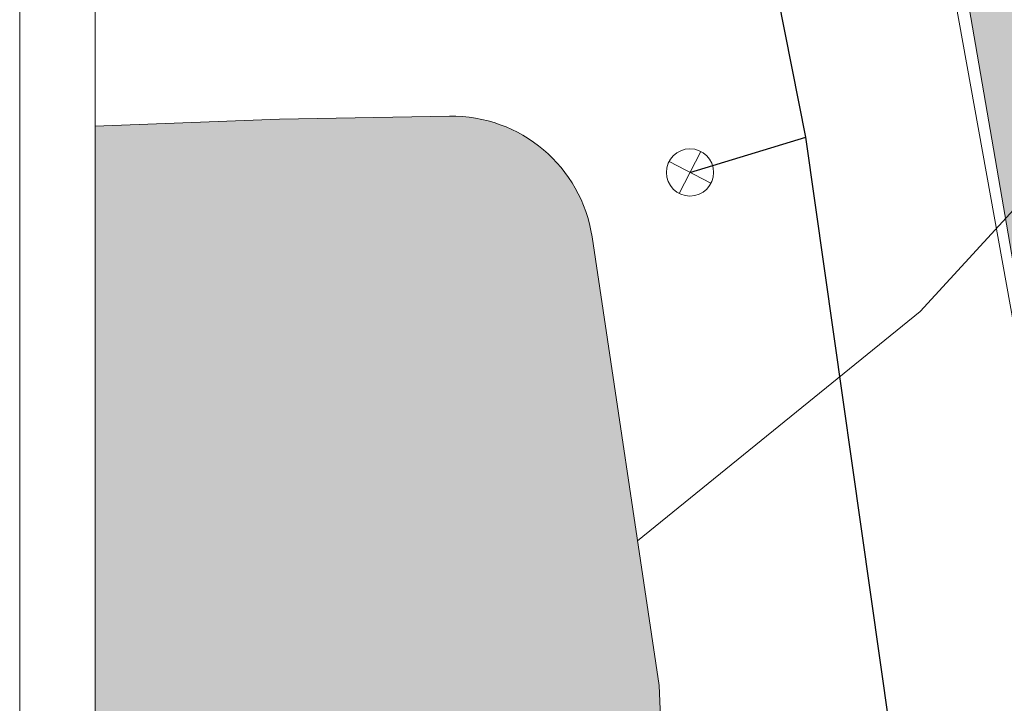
# Model space of a CAD drawing. Header units: metres. Extents: x 2643011 to 2643179, y 1217594 to 1217713.
# Tile 15 of 60: x 2643051 to 2643072, y 1217630 to 1217645. Entities that reach past the tile are written whole.
import ezdxf

# ---------------------------------------------------------------- set-up
doc = ezdxf.new("R2010")
doc.units = ezdxf.units.M
doc.linetypes.add('AUSGEZOGEN', pattern=[0])
for name, color, linetype in [('XR$1$_65365', 7, 'Continuous'), ('XR$1$_65371', 7, 'Continuous'), ('XR$1$_65373', 7, 'Continuous'), ('XR$1$_65395', 7, 'Continuous'), ('XR$1$_65397', 7, 'Continuous'), ('XR$1$_65400', 7, 'Continuous'), ('XR$1$_65410', 7, 'Continuous'), ('XR$1$_65411', 7, 'Continuous'), ('XR$1$_65414', 7, 'Continuous'), ('XR$1$_65415', 7, 'Continuous')]:
    doc.layers.add(name, color=color, linetype=linetype)

msp = doc.modelspace()

# ---------------------------------------------------------------- hatches: boundary and pattern name
at = {"layer": 'XR$1$_65410', "linetype": 'AUSGEZOGEN', "lineweight": 20, "true_color": 0xc4c4ff, "transparency": 33554687}
msp.add_hatch(color=254, dxfattribs=at).paths.add_polyline_path([(2643065.538, 1217617.037), (2643064.974, 1217630.458), (2643063.55, 1217639.959), (2643063.526, 1217640.096), (2643063.496, 1217640.232), (2643063.459, 1217640.367), (2643063.417, 1217640.499), (2643063.368, 1217640.63), (2643063.313, 1217640.758), (2643063.252, 1217640.883), (2643063.186, 1217641.006), (2643063.114, 1217641.125), (2643063.036, 1217641.241), (2643062.953, 1217641.353), (2643062.865, 1217641.461), (2643062.773, 1217641.565), (2643062.675, 1217641.664), (2643062.573, 1217641.759), (2643062.466, 1217641.849), (2643062.356, 1217641.934), (2643062.242, 1217642.014), (2643062.124, 1217642.088), (2643062.003, 1217642.157), (2643061.878, 1217642.22), (2643061.751, 1217642.277), (2643061.622, 1217642.328), (2643061.49, 1217642.374), (2643061.356, 1217642.413), (2643061.221, 1217642.446), (2643061.084, 1217642.472), (2643060.946, 1217642.492), (2643060.808, 1217642.506), (2643060.668, 1217642.513), (2643060.529, 1217642.514), (2643056.93, 1217642.449), (2643053.034, 1217642.306), (2643053.034, 1217594.387), (2643067.818, 1217594.387)])
at = {"layer": 'XR$1$_65414', "linetype": 'AUSGEZOGEN', "lineweight": 20, "true_color": 0xf0f0ea, "transparency": 33554687}
msp.add_hatch(color=7, dxfattribs=at).paths.add_polyline_path([(2643072.693, 1217656.568), (2643069.603, 1217655.999), (2643073.413, 1217633.883), (2643075.752, 1217620.307), (2643078.7, 1217620.737), (2643076.361, 1217634.313)])

# ---------------------------------------------------------------- linework, layer by layer
at = {"layer": 'XR$1$_65365', "color": 7, "linetype": 'AUSGEZOGEN', "lineweight": 13, "transparency": 33554687}
msp.add_line((2643053.034, 1217594.387), (2643053.034, 1217653.787), dxfattribs=at)
at = {"layer": 'XR$1$_65365', "color": 7, "linetype": 'AUSGEZOGEN', "lineweight": 18, "transparency": 33554687}
for p, q in [((2643053.034, 1217594.387), (2643053.034, 1217653.787)), ((2643051.433, 1217652.187), (2643051.433, 1217595.987))]:
    msp.add_line(p, q, dxfattribs=at)
at = {"layer": 'XR$1$_65371', "color": 5, "linetype": 'AUSGEZOGEN', "lineweight": 20, "transparency": 33554687}
msp.add_lwpolyline([(2643089.306, 1217659.246), (2643089.172, 1217659.15), (2643089.041, 1217659.053), (2643088.911, 1217658.956), (2643088.783, 1217658.857), (2643086.673, 1217656.015), (2643070.499, 1217638.381), (2643064.514, 1217633.524)], dxfattribs=at)
at = {"layer": 'XR$1$_65373', "color": 3, "linetype": 'AUSGEZOGEN', "lineweight": 20, "transparency": 33554687}
msp.add_line((2643069.908, 1217652.404), (2643077.712, 1217608.91), dxfattribs=at)
at = {"layer": 'XR$1$_65395', "color": 1, "linetype": 'AUSGEZOGEN', "lineweight": 18, "transparency": 33554687}
for p, q in [((2643065.854, 1217641.767), (2643065.392, 1217640.88)), ((2643066.066, 1217641.093), (2643065.179, 1217641.554))]:
    msp.add_line(p, q, dxfattribs=at)
msp.add_circle((2643065.623, 1217641.323), 0.5, dxfattribs=at)
at = {"layer": 'XR$1$_65397', "color": 12, "linetype": 'AUSGEZOGEN', "lineweight": 25, "transparency": 33554687}
for p, q in [((2643068.079, 1217642.072), (2643066.472, 1217650.115)), ((2643065.623, 1217641.323), (2643068.079, 1217642.072)), ((2643072.972, 1217607.497), (2643068.079, 1217642.072))]:
    msp.add_line(p, q, dxfattribs=at)
at = {"layer": 'XR$1$_65400', "color": 250, "linetype": 'AUSGEZOGEN', "lineweight": 18, "transparency": 33554687}
for p, q in [((2643056.93, 1217642.449), (2643060.529, 1217642.514)), ((2643053.034, 1217642.306), (2643056.93, 1217642.449)), ((2643063.55, 1217639.959), (2643064.974, 1217630.458)), ((2643064.974, 1217630.458), (2643065.538, 1217617.037))]:
    msp.add_line(p, q, dxfattribs=at)
msp.add_arc((2643060.583, 1217639.514), 3, 8.525, 91.0297, dxfattribs=at)
at = {"layer": 'XR$1$_65411', "color": 8, "linetype": 'AUSGEZOGEN', "lineweight": 18, "transparency": 33554687}
msp.add_line((2643077.497, 1217610.176), (2643069.329, 1217657.59), dxfattribs=at)
at = {"layer": 'XR$1$_65415', "color": 8, "linetype": 'AUSGEZOGEN', "lineweight": 18, "transparency": 33554687}
msp.add_line((2643069.329, 1217657.59), (2643077.497, 1217610.176), dxfattribs=at)

doc.saveas('drawing.dxf')
